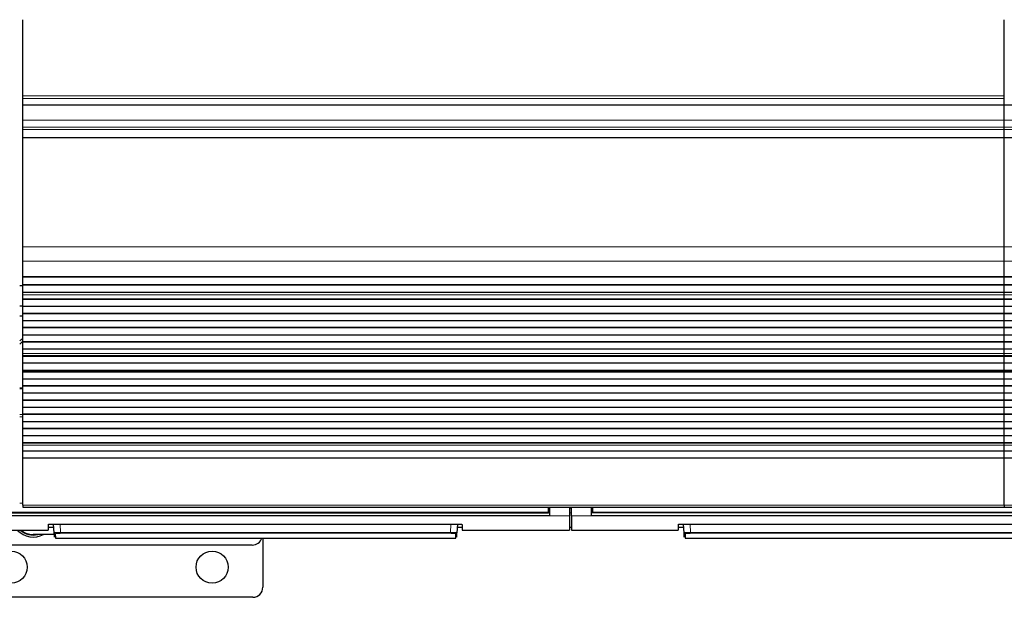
# Model space of a CAD drawing. Header units: inches. Extents: x 0 to 20790, y -12 to 14700.
# Tile 11 of 184: x 1998 to 2978, y 4065 to 4640. Entities that reach past the tile are written whole.
import ezdxf

# ---------------------------------------------------------------- set-up
doc = ezdxf.new("R2010")
doc.units = ezdxf.units.IN
doc.layers.add('1', color=7, linetype='Continuous', true_color=0xffffff)

msp = doc.modelspace()

# ---------------------------------------------------------------- linework, layer by layer
at = {"layer": '1', "color": 2, "linetype": 'Continuous', "lineweight": 25}
for p, q in [((2001.225, 4564.552), (2001.225, 4640.322)), ((2978.225, 4564.552), (2978.225, 4640.322)), ((2001.225, 4561.941), (2001.225, 4564.552)), ((2001.225, 4555.468), (2001.225, 4561.941)), ((2978.225, 4561.941), (2978.225, 4564.552)), ((2978.225, 4555.468), (2978.225, 4561.941)), ((2001.225, 4555.468), (2001.225, 4555.294)), ((2978.225, 4555.294), (2001.225, 4555.294)), ((2001.225, 4540.213), (2001.225, 4555.294)), ((2978.225, 4555.468), (2978.225, 4555.294)), ((3955.225, 4555.294), (2978.225, 4555.294)), ((2978.225, 4540.213), (2978.225, 4555.294)), ((2001.225, 4533.226), (2001.225, 4540.213)), ((2978.225, 4540.213), (2978.225, 4546.027)), ((2978.225, 4533.226), (2978.225, 4540.213)), ((2978.225, 4533.226), (2978.225, 4540.213)), ((2001.225, 4530.982), (2001.225, 4533.226)), ((2001.225, 4523.004), (2001.225, 4530.982)), ((2978.225, 4530.982), (2978.225, 4533.226)), ((2978.225, 4530.982), (2978.225, 4533.226)), ((2978.225, 4523.004), (2978.225, 4530.982)), ((2978.225, 4523.004), (2978.225, 4530.982)), ((2001.225, 4522.558), (2001.225, 4523.004)), ((2001.225, 4414.178), (2001.225, 4522.558)), ((2978.225, 4522.558), (2978.225, 4523.004)), ((2978.225, 4522.558), (2978.225, 4523.004)), ((2978.225, 4414.178), (2978.225, 4522.558)), ((2978.225, 4414.178), (2978.225, 4522.558)), ((2001.225, 4400.036), (2001.225, 4414.178)), ((2978.225, 4400.036), (2978.225, 4414.178)), ((2978.225, 4400.036), (2978.225, 4414.178)), ((2001.225, 4384.553), (2001.225, 4400.036)), ((2978.225, 4384.553), (2978.225, 4400.036)), ((2978.225, 4384.553), (2978.225, 4400.036)), ((2001.225, 4384.465), (2001.225, 4384.553)), ((2001.225, 4383.92), (2001.225, 4384.465)), ((2001.225, 4384.465), (2978.225, 4384.465)), ((2001.225, 4376.398), (2001.225, 4383.92)), ((2978.225, 4383.92), (2001.225, 4383.92)), ((2978.225, 4384.465), (2978.225, 4384.553)), ((2978.225, 4384.465), (2978.225, 4384.553)), ((2978.225, 4383.92), (2978.225, 4384.465)), ((2978.225, 4383.92), (2978.225, 4384.465)), ((2978.225, 4384.465), (3955.225, 4384.465)), ((2978.225, 4376.398), (2978.225, 4383.92)), ((2978.225, 4376.398), (2978.225, 4383.92)), ((3955.225, 4383.92), (2978.225, 4383.92)), ((2001.228, 4375.301), (1998.249, 4375.301)), ((2001.225, 4376.044), (2001.225, 4376.398)), ((2978.225, 4376.398), (2001.225, 4376.398)), ((2001.225, 4368.839), (2001.225, 4376.044)), ((2978.225, 4376.044), (2001.225, 4376.044)), ((2978.225, 4376.044), (2978.225, 4376.398)), ((2978.225, 4376.044), (2978.225, 4376.398)), ((3955.225, 4376.398), (2978.225, 4376.398)), ((2978.225, 4368.839), (2978.225, 4376.044)), ((2978.225, 4368.839), (2978.225, 4376.044)), ((3955.225, 4376.044), (2978.225, 4376.044)), ((2001.225, 4368.832), (2001.225, 4368.839)), ((2978.225, 4368.839), (2001.225, 4368.839)), ((2001.225, 4366.288), (2001.225, 4368.832)), ((2978.225, 4368.832), (2001.225, 4368.832)), ((2001.225, 4366.261), (2001.225, 4366.288)), ((2001.225, 4362.067), (2001.225, 4366.261)), ((2978.225, 4362.067), (2001.225, 4362.067)), ((2001.225, 4361.713), (2001.225, 4362.067)), ((2978.225, 4361.713), (2001.225, 4361.713)), ((2001.225, 4354.642), (2001.225, 4361.713)), ((2978.225, 4368.832), (2978.225, 4368.839)), ((3955.225, 4368.839), (2978.225, 4368.839)), ((2978.225, 4366.288), (2978.225, 4368.832)), ((2978.225, 4366.288), (2978.225, 4368.832)), ((3955.225, 4368.832), (2978.225, 4368.832)), ((2978.225, 4366.261), (2978.225, 4366.288)), ((2978.225, 4366.261), (2978.225, 4366.288)), ((2978.225, 4362.067), (2978.225, 4366.261)), ((2978.225, 4362.067), (2978.225, 4366.261)), ((2978.225, 4361.713), (2978.225, 4362.067)), ((3955.225, 4362.067), (2978.225, 4362.067)), ((2978.225, 4361.713), (2978.225, 4362.067)), ((2978.225, 4354.642), (2978.225, 4361.713)), ((3955.225, 4361.713), (2978.225, 4361.713)), ((2978.225, 4354.642), (2978.225, 4361.713)), ((1998.23, 4355.301), (2001.23, 4355.301)), ((2978.225, 4354.642), (2001.225, 4354.642)), ((2001.225, 4347.925), (2001.225, 4354.642)), ((2978.225, 4347.925), (2978.225, 4354.642)), ((3955.225, 4354.642), (2978.225, 4354.642)), ((2978.225, 4347.925), (2978.225, 4354.642)), ((2001.224, 4345.301), (1998.225, 4345.301)), ((2001.225, 4347.571), (2001.225, 4347.925)), ((2978.225, 4347.925), (2001.225, 4347.925)), ((2001.225, 4340.5), (2001.225, 4347.571)), ((2978.225, 4347.571), (2001.225, 4347.571)), ((2978.225, 4347.571), (2978.225, 4347.925)), ((3955.225, 4347.925), (2978.225, 4347.925)), ((2978.225, 4347.571), (2978.225, 4347.925)), ((2978.225, 4340.5), (2978.225, 4347.571)), ((3955.225, 4347.571), (2978.225, 4347.571)), ((2978.225, 4340.5), (2978.225, 4347.571)), ((2001.225, 4333.783), (2001.225, 4340.5)), ((2978.225, 4340.5), (2001.225, 4340.5)), ((2001.225, 4333.429), (2001.225, 4333.783)), ((2978.225, 4333.783), (2001.225, 4333.783)), ((2001.225, 4326.358), (2001.225, 4333.429)), ((2978.225, 4333.429), (2001.225, 4333.429)), ((2978.225, 4333.783), (2978.225, 4340.5)), ((3955.225, 4340.5), (2978.225, 4340.5)), ((2978.225, 4333.783), (2978.225, 4340.5)), ((2978.225, 4333.429), (2978.225, 4333.783)), ((3955.225, 4333.783), (2978.225, 4333.783)), ((2978.225, 4333.429), (2978.225, 4333.783)), ((2978.225, 4326.358), (2978.225, 4333.429)), ((3955.225, 4333.429), (2978.225, 4333.429)), ((2978.225, 4326.358), (2978.225, 4333.429)), ((2001.225, 4319.64), (2001.225, 4326.358)), ((2978.225, 4326.358), (2001.225, 4326.358)), ((2978.225, 4319.641), (2978.225, 4326.358)), ((3955.225, 4326.358), (2978.225, 4326.358)), ((2978.225, 4319.64), (2978.225, 4326.358)), ((2001.225, 4319.287), (2001.225, 4319.64)), ((2978.225, 4319.64), (2001.225, 4319.64)), ((2001.225, 4312.216), (2001.225, 4319.287)), ((2978.225, 4319.287), (2001.225, 4319.287)), ((2001.225, 4308.022), (2001.225, 4312.216)), ((2978.225, 4312.216), (2001.225, 4312.216)), ((2978.225, 4319.287), (2978.225, 4319.641)), ((3955.225, 4319.641), (2978.225, 4319.641)), ((2978.225, 4319.287), (2978.225, 4319.64)), ((2978.225, 4312.216), (2978.225, 4319.287)), ((3955.225, 4319.287), (2978.225, 4319.287)), ((2978.225, 4312.216), (2978.225, 4319.287)), ((2978.225, 4308.022), (2978.225, 4312.216)), ((3955.225, 4312.216), (2978.225, 4312.216)), ((2978.225, 4308.022), (2978.225, 4312.216)), ((2001.225, 4307.995), (2001.225, 4308.022)), ((2001.225, 4305.547), (2001.225, 4307.995)), ((2001.225, 4305.193), (2001.225, 4305.547)), ((2978.225, 4305.547), (2001.225, 4305.547)), ((2001.225, 4298.259), (2001.225, 4305.193)), ((2978.225, 4305.193), (2001.225, 4305.193)), ((2978.225, 4307.995), (2978.225, 4308.022)), ((2978.225, 4307.995), (2978.225, 4308.022)), ((2978.225, 4305.547), (2978.225, 4307.995)), ((2978.225, 4305.547), (2978.225, 4307.995)), ((2978.225, 4305.193), (2978.225, 4305.547)), ((3955.225, 4305.547), (2978.225, 4305.547)), ((2978.225, 4305.193), (2978.225, 4305.547)), ((2978.225, 4298.259), (2978.225, 4305.193)), ((3955.225, 4305.193), (2978.225, 4305.193)), ((2978.225, 4298.259), (2978.225, 4305.193)), ((2001.225, 4291.028), (2001.225, 4298.259)), ((2978.225, 4298.259), (2001.225, 4298.259)), ((2978.225, 4291.028), (2978.225, 4298.259)), ((3955.225, 4298.259), (2978.225, 4298.259)), ((2978.225, 4291.028), (2978.225, 4298.259)), ((2001.225, 4290.891), (2001.225, 4291.028)), ((2978.225, 4291.028), (2001.225, 4291.028)), ((2001.225, 4290.891), (2978.225, 4290.891)), ((2001.225, 4290.225), (2001.225, 4290.891)), ((2001.225, 4289.588), (2001.225, 4290.225)), ((2978.225, 4290.225), (2001.225, 4290.225)), ((2001.225, 4282.517), (2001.225, 4289.588)), ((2978.225, 4289.588), (2001.225, 4289.588)), ((2978.225, 4290.891), (2978.225, 4291.028)), ((3955.225, 4291.028), (2978.225, 4291.028)), ((2978.225, 4290.891), (2978.225, 4291.028)), ((2978.225, 4290.225), (2978.225, 4290.891)), ((2978.225, 4290.891), (3955.225, 4290.891)), ((2978.225, 4290.225), (2978.225, 4290.891)), ((2978.225, 4289.588), (2978.225, 4290.225)), ((3955.225, 4290.225), (2978.225, 4290.225)), ((2978.225, 4289.588), (2978.225, 4290.225)), ((2978.225, 4282.517), (2978.225, 4289.588)), ((3955.225, 4289.588), (2978.225, 4289.588)), ((2978.225, 4282.517), (2978.225, 4289.588)), ((2001.209, 4273.414), (1998.221, 4273.414)), ((2001.225, 4275.8), (2001.225, 4282.517)), ((2978.225, 4282.517), (2001.225, 4282.517)), ((2978.225, 4275.8), (2001.225, 4275.8)), ((2001.225, 4275.446), (2001.225, 4275.8)), ((2978.225, 4275.446), (2001.225, 4275.446)), ((2001.225, 4268.375), (2001.225, 4275.446)), ((2978.225, 4275.8), (2978.225, 4282.517)), ((3955.225, 4282.517), (2978.225, 4282.517)), ((2978.225, 4275.8), (2978.225, 4282.517)), ((2978.225, 4275.446), (2978.225, 4275.8)), ((3955.225, 4275.8), (2978.225, 4275.8)), ((2978.225, 4275.446), (2978.225, 4275.8)), ((2978.225, 4268.375), (2978.225, 4275.446)), ((3955.225, 4275.446), (2978.225, 4275.446)), ((2978.225, 4268.375), (2978.225, 4275.446)), ((2001.225, 4261.658), (2001.225, 4268.375)), ((2978.225, 4268.375), (2001.225, 4268.375)), ((3955.225, 4268.375), (2978.225, 4268.375)), ((2978.225, 4261.658), (2978.225, 4268.375)), ((2978.225, 4261.658), (2978.225, 4268.375)), ((2001.225, 4261.304), (2001.225, 4261.658)), ((2978.225, 4261.658), (2001.225, 4261.658)), ((2001.225, 4254.233), (2001.225, 4261.304)), ((2978.225, 4261.304), (2001.225, 4261.304)), ((2001.225, 4247.516), (2001.225, 4254.233)), ((2978.225, 4254.233), (2001.225, 4254.233)), ((3955.225, 4261.658), (2978.225, 4261.658)), ((2978.225, 4261.304), (2978.225, 4261.658)), ((2978.225, 4261.304), (2978.225, 4261.658)), ((2978.225, 4254.233), (2978.225, 4261.304)), ((3955.225, 4261.304), (2978.225, 4261.304)), ((2978.225, 4254.233), (2978.225, 4261.304)), ((2978.225, 4247.516), (2978.225, 4254.233)), ((3955.225, 4254.233), (2978.225, 4254.233)), ((2978.225, 4247.516), (2978.225, 4254.233)), ((2001.225, 4247.162), (2001.225, 4247.516)), ((2978.225, 4247.516), (2001.225, 4247.516)), ((2001.225, 4240.091), (2001.225, 4247.162)), ((2978.225, 4247.162), (2001.225, 4247.162)), ((2978.225, 4247.162), (2978.225, 4247.516)), ((3955.225, 4247.516), (2978.225, 4247.516)), ((2978.225, 4247.162), (2978.225, 4247.516)), ((2978.225, 4240.091), (2978.225, 4247.162)), ((3955.225, 4247.162), (2978.225, 4247.162)), ((2978.225, 4240.091), (2978.225, 4247.162)), ((2001.225, 4233.373), (2001.225, 4240.091)), ((2978.225, 4240.091), (2001.225, 4240.091)), ((2978.225, 4233.373), (2978.225, 4240.091)), ((3955.225, 4240.091), (2978.225, 4240.091)), ((2978.225, 4233.373), (2978.225, 4240.091)), ((2001.225, 4233.02), (2001.225, 4233.373)), ((2978.225, 4233.373), (2001.225, 4233.373)), ((2001.225, 4225.949), (2001.225, 4233.02)), ((2978.225, 4233.02), (2001.225, 4233.02)), ((2001.225, 4219.231), (2001.225, 4225.949)), ((2978.225, 4225.949), (2001.225, 4225.949)), ((2978.225, 4233.02), (2978.225, 4233.373)), ((3955.225, 4233.373), (2978.225, 4233.373)), ((2978.225, 4233.02), (2978.225, 4233.373)), ((2978.225, 4225.949), (2978.225, 4233.02)), ((3955.225, 4233.02), (2978.225, 4233.02)), ((2978.225, 4225.949), (2978.225, 4233.02)), ((2978.225, 4219.231), (2978.225, 4225.949)), ((3955.225, 4225.949), (2978.225, 4225.949)), ((2978.225, 4219.231), (2978.225, 4225.949)), ((2001.225, 4218.878), (2001.225, 4219.231)), ((2978.225, 4219.231), (2001.225, 4219.231)), ((2001.225, 4216.604), (2001.225, 4218.878)), ((2978.225, 4218.878), (2001.225, 4218.878)), ((2001.225, 4210.746), (2001.225, 4216.604)), ((2978.225, 4218.878), (2978.225, 4219.231)), ((3955.225, 4219.231), (2978.225, 4219.231)), ((2978.225, 4218.878), (2978.225, 4219.231)), ((2978.225, 4216.604), (2978.225, 4218.878)), ((3955.225, 4218.878), (2978.225, 4218.878)), ((2978.225, 4216.604), (2978.225, 4218.878)), ((2978.225, 4210.746), (2978.225, 4216.604)), ((2978.225, 4210.746), (2978.225, 4216.604)), ((2001.225, 4203.85), (2001.225, 4210.746)), ((2978.225, 4210.746), (2001.225, 4210.746)), ((2978.225, 4203.85), (2978.225, 4210.746)), ((3955.225, 4210.746), (2978.225, 4210.746)), ((2978.225, 4203.85), (2978.225, 4210.746)), ((2001.225, 4156.885), (2001.225, 4203.85)), ((2978.225, 4203.85), (2001.225, 4203.85)), ((2978.225, 4156.885), (2978.225, 4203.85)), ((3955.225, 4203.85), (2978.225, 4203.85)), ((2978.225, 4156.885), (2978.225, 4203.85)), ((2001.225, 4156.885), (2001.225, 4155.151)), ((2978.225, 4156.885), (2978.225, 4155.151)), ((2525.475, 4146.302), (1940.475, 4146.302)), ((1941.475, 4149.377), (2524.475, 4149.377)), ((2001.225, 4155.151), (2978.225, 4155.151)), ((2524.475, 4150.167), (2524.475, 4155.151)), ((2524.475, 4149.377), (2524.475, 4150.167)), ((2525.475, 4155.151), (2525.475, 4146.302)), ((2545.475, 4155.151), (2545.475, 4146.302)), ((2545.475, 4146.302), (2545.475, 4132.064)), ((2547.475, 4146.302), (2547.475, 4155.151)), ((2547.475, 4146.302), (2547.475, 4132.064)), ((2567.475, 4146.302), (2567.475, 4155.151)), ((3152.475, 4146.302), (2567.475, 4146.302)), ((2568.475, 4155.151), (2568.475, 4150.167)), ((2568.475, 4150.167), (2568.475, 4149.377)), ((3151.475, 4149.377), (2568.475, 4149.377)), ((2978.225, 4155.151), (3955.225, 4155.151)), ((2026.475, 4137.773), (2026.475, 4132.064)), ((2031.475, 4138.27), (2433.475, 4138.27)), ((2032.481, 4129.457), (2032.019, 4138.27)), ((2433.93, 4138.262), (2433.469, 4129.457)), ((2438.475, 4137.773), (2438.475, 4132.064)), ((2653.475, 4137.773), (2653.475, 4132.064)), ((2658.475, 4138.27), (3060.475, 4138.27)), ((2659.481, 4129.457), (2659.019, 4138.27)), ((1920.475, 4132.064), (2026.475, 4132.064)), ((2032.568, 4127.801), (2011.725, 4127.801)), ((2026.475, 4135.064), (2032.187, 4135.064)), ((2032.705, 4125.172), (2032.481, 4129.457)), ((2033.479, 4128.513), (2033.704, 4124.224)), ((2432.246, 4124.224), (2432.47, 4128.513)), ((2433.244, 4125.172), (2433.469, 4129.457)), ((2433.763, 4135.064), (2438.475, 4135.064)), ((2438.475, 4132.064), (2545.475, 4132.064)), ((2545.475, 4135.064), (2547.475, 4135.064)), ((2547.475, 4132.064), (2653.475, 4132.064)), ((2653.475, 4135.064), (2659.187, 4135.064)), ((2659.705, 4125.172), (2659.481, 4129.457)), ((2660.479, 4128.513), (2660.704, 4124.224)), ((2229.725, 4117.301), (1949.725, 4117.301)), ((2033.704, 4124.224), (2432.246, 4124.224)), ((2240.225, 4124.227), (2240.225, 4075.301)), ((2660.704, 4124.224), (3059.246, 4124.224)), ((2230.225, 4065.301), (1950.225, 4065.301))]:
    msp.add_line(p, q, dxfattribs=at)
at = {"layer": '1', "color": 110, "linetype": 'Continuous', "lineweight": 13}
for p, q in [((2978.225, 4564.552), (2001.225, 4564.552)), ((2978.225, 4561.941), (2001.225, 4561.941)), ((2978.225, 4555.468), (2001.225, 4555.468)), ((2978.225, 4540.213), (2001.225, 4540.213)), ((3955.225, 4540.213), (2978.225, 4540.213)), ((2978.225, 4533.226), (2001.225, 4533.226)), ((2978.225, 4530.982), (2001.225, 4530.982)), ((3955.225, 4533.226), (2978.225, 4533.226)), ((3955.225, 4530.982), (2978.225, 4530.982)), ((2978.225, 4523.004), (2001.225, 4523.004)), ((2978.225, 4522.558), (2001.225, 4522.558)), ((3955.225, 4523.004), (2978.225, 4523.004)), ((3955.225, 4522.558), (2978.225, 4522.558)), ((2978.225, 4414.178), (2001.225, 4414.178)), ((3955.225, 4414.178), (2978.225, 4414.178)), ((2978.225, 4400.036), (2001.225, 4400.036)), ((3955.225, 4400.036), (2978.225, 4400.036)), ((2978.225, 4384.553), (2001.225, 4384.553)), ((3955.225, 4384.553), (2978.225, 4384.553)), ((2978.225, 4366.288), (2001.225, 4366.288)), ((2978.225, 4366.261), (2001.225, 4366.261)), ((3955.225, 4366.288), (2978.225, 4366.288)), ((3955.225, 4366.261), (2978.225, 4366.261)), ((2978.225, 4308.022), (2001.225, 4308.022)), ((2978.225, 4307.995), (2001.225, 4307.995)), ((3955.225, 4308.022), (2978.225, 4308.022)), ((3955.225, 4307.995), (2978.225, 4307.995)), ((2001.209, 4272.76), (1998.221, 4272.76)), ((2001.209, 4247.286), (1998.221, 4247.286)), ((2001.209, 4244.941), (1998.221, 4244.941)), ((2978.225, 4216.604), (2001.225, 4216.604)), ((3955.225, 4216.604), (2978.225, 4216.604)), ((2001.232, 4159.134), (1998.226, 4159.134)), ((2978.225, 4156.885), (2001.225, 4156.885)), ((3955.225, 4156.885), (2978.225, 4156.885)), ((2525.475, 4154.177), (2524.469, 4154.177)), ((2545.475, 4146.302), (2525.475, 4146.302)), ((2547.475, 4154.177), (2545.475, 4154.177)), ((2567.475, 4146.302), (2547.475, 4146.302)), ((2568.48, 4154.177), (2567.475, 4154.177)), ((2038.51, 4138.27), (2038.947, 4129.938)), ((2427.003, 4129.938), (2427.44, 4138.27)), ((2665.51, 4138.27), (2665.947, 4129.938)), ((2038.947, 4129.938), (2038.947, 4128.994)), ((2038.947, 4129.938), (2427.003, 4129.938)), ((2427.003, 4128.994), (2038.947, 4128.994)), ((2427.003, 4129.938), (2427.003, 4128.994)), ((2665.947, 4129.938), (2665.947, 4128.994)), ((2665.947, 4129.938), (3054.003, 4129.938)), ((3054.003, 4128.994), (2665.947, 4128.994))]:
    msp.add_line(p, q, dxfattribs=at)
at = {"layer": '1', "color": 2, "linetype": 'Continuous', "lineweight": 25}
for centre in [(1989.725, 4095.301), (2189.725, 4095.301)]:
    msp.add_circle(centre, 16, dxfattribs=at)
for centre, radius, start, end in [((2011.725, 4303.301), 22, 118.501875, 127.850625), ((2011.725, 4303.301), 19.5, 122.58, 133.813125), ((2011.725, 4147.301), 22, 223.835625, 297.585), ((2011.725, 4147.301), 20, 229.623924, 282.836424), ((2011.725, 4147.301), 19.7, 230.658924, 278.167674), ((2011.725, 4147.301), 19.5, 231.384375, 270), ((2229.725, 4127.301), 10, 270, 342.081562), ((2230.225, 4075.301), 10, 270, 0)]:
    msp.add_arc(centre, radius, start, end, dxfattribs=at)
at = {"layer": '1', "color": 110, "linetype": 'Continuous', "lineweight": 13}
for centre, major_axis, start_param, end_param in [((2033.479, 4129.51), (0.999, 0.052), 3.1415927, 4.6602164), ((2432.47, 4129.51), (-0.999, 0.052), 1.6229689, 3.1415927), ((2660.479, 4129.51), (0.999, 0.052), 3.1415927, 4.6602164)]:
    msp.add_ellipse(centre, major_axis=major_axis, ratio=0.9964159, start_param=start_param, end_param=end_param, dxfattribs=at)
at = {"layer": '1', "color": 2, "linetype": 'Continuous', "lineweight": 25}
for points in [[(2525.475, 4149.266), (1940.475, 4149.266)], [(3152.475, 4149.266), (2567.475, 4149.266)]]:
    msp.add_open_spline(points, degree=1, dxfattribs=at)
at = {"layer": '1', "color": 110, "linetype": 'Continuous', "lineweight": 13}
for points, degree in [([(2524.475, 4150.167), (1941.475, 4150.167)], 1), ([(2547.475, 4149.266), (2546.808, 4149.266), (2546.142, 4149.266), (2545.475, 4149.266)], 3), ([(3151.475, 4150.167), (2568.475, 4150.167)], 1)]:
    msp.add_open_spline(points, degree=degree, dxfattribs=at)
at = {"layer": '1', "color": 2, "linetype": 'Continuous', "lineweight": 25}
for points, knots in [([(2026.475, 4137.773), (2026.475, 4137.789), (2026.483, 4137.805), (2026.515, 4137.837), (2026.563, 4137.868), (2026.642, 4137.899), (2026.701, 4137.919), (2026.714, 4137.922), (2026.74, 4137.93), (2026.753, 4137.934), (2026.795, 4137.945), (2026.824, 4137.953), (2026.918, 4137.975), (2027.058, 4138.005), (2027.225, 4138.032), (2027.361, 4138.053), (2027.408, 4138.059), (2027.481, 4138.069), (2027.506, 4138.073), (2027.557, 4138.079), (2027.582, 4138.082), (2027.713, 4138.098), (2027.823, 4138.11), (2028.053, 4138.133), (2028.294, 4138.155), (2028.557, 4138.175), (2028.727, 4138.187), (2028.762, 4138.189), (2028.831, 4138.193), (2028.866, 4138.195), (2028.972, 4138.202), (2029.044, 4138.206), (2029.26, 4138.218), (2029.554, 4138.232), (2029.861, 4138.243), (2030.096, 4138.25), (2030.174, 4138.252), (2030.334, 4138.256), (2030.415, 4138.258), (2030.657, 4138.263), (2030.982, 4138.268), (2031.31, 4138.27), (2031.475, 4138.27)], [0, 0, 0, 0, 0.0625, 0.0625, 0.125, 0.1875, 0.1875, 0.203125, 0.203125, 0.21875, 0.21875, 0.25, 0.25, 0.3125, 0.375, 0.375, 0.40625, 0.40625, 0.421875, 0.421875, 0.4375, 0.4375, 0.5, 0.5, 0.5625, 0.625, 0.625, 0.640625, 0.640625, 0.65625, 0.65625, 0.6875, 0.6875, 0.75, 0.8125, 0.8125, 0.84375, 0.84375, 0.875, 0.875, 0.9375, 1, 1, 1, 1]), ([(2433.475, 4138.27), (2433.64, 4138.27), (2433.804, 4138.269), (2434.128, 4138.266), (2434.45, 4138.261), (2434.767, 4138.253), (2434.963, 4138.247), (2435.002, 4138.245), (2435.081, 4138.243), (2435.12, 4138.242), (2435.236, 4138.237), (2435.313, 4138.234), (2435.54, 4138.225), (2435.834, 4138.211), (2436.114, 4138.194), (2436.318, 4138.18), (2436.418, 4138.173), (2436.516, 4138.166), (2436.581, 4138.16), (2436.613, 4138.158), (2436.773, 4138.145), (2436.894, 4138.134), (2437.125, 4138.111), (2437.343, 4138.086), (2437.538, 4138.06), (2437.652, 4138.043), (2437.675, 4138.04), (2437.719, 4138.033), (2437.741, 4138.029), (2437.804, 4138.019), (2437.845, 4138.012), (2437.961, 4137.99), (2438.1, 4137.961), (2438.21, 4137.931), (2438.282, 4137.908), (2438.304, 4137.9), (2438.344, 4137.884), (2438.362, 4137.876), (2438.41, 4137.853), (2438.459, 4137.821), (2438.475, 4137.789), (2438.475, 4137.773)], [0, 0, 0, 0, 0.0625, 0.0625, 0.125, 0.1875, 0.1875, 0.203125, 0.203125, 0.21875, 0.21875, 0.25, 0.25, 0.3125, 0.375, 0.375, 0.40625, 0.421875, 0.421875, 0.4375, 0.4375, 0.5, 0.5, 0.5625, 0.625, 0.625, 0.640625, 0.640625, 0.65625, 0.65625, 0.6875, 0.6875, 0.75, 0.8125, 0.8125, 0.84375, 0.84375, 0.875, 0.875, 0.9375, 1, 1, 1, 1]), ([(2653.475, 4137.773), (2653.475, 4137.789), (2653.483, 4137.805), (2653.515, 4137.837), (2653.563, 4137.868), (2653.642, 4137.899), (2653.701, 4137.919), (2653.714, 4137.922), (2653.74, 4137.93), (2653.753, 4137.934), (2653.795, 4137.945), (2653.824, 4137.953), (2653.918, 4137.975), (2654.058, 4138.005), (2654.225, 4138.032), (2654.361, 4138.053), (2654.408, 4138.059), (2654.481, 4138.069), (2654.506, 4138.073), (2654.557, 4138.079), (2654.582, 4138.082), (2654.713, 4138.098), (2654.823, 4138.11), (2655.053, 4138.133), (2655.294, 4138.155), (2655.557, 4138.175), (2655.727, 4138.187), (2655.762, 4138.189), (2655.831, 4138.193), (2655.866, 4138.195), (2655.972, 4138.202), (2656.044, 4138.206), (2656.26, 4138.218), (2656.554, 4138.232), (2656.861, 4138.243), (2657.096, 4138.25), (2657.174, 4138.252), (2657.334, 4138.256), (2657.415, 4138.258), (2657.657, 4138.263), (2657.982, 4138.268), (2658.31, 4138.27), (2658.475, 4138.27)], [0, 0, 0, 0, 0.0625, 0.0625, 0.125, 0.1875, 0.1875, 0.203125, 0.203125, 0.21875, 0.21875, 0.25, 0.25, 0.3125, 0.375, 0.375, 0.40625, 0.40625, 0.421875, 0.421875, 0.4375, 0.4375, 0.5, 0.5, 0.5625, 0.625, 0.625, 0.640625, 0.640625, 0.65625, 0.65625, 0.6875, 0.6875, 0.75, 0.8125, 0.8125, 0.84375, 0.84375, 0.875, 0.875, 0.9375, 1, 1, 1, 1])]:
    msp.add_open_spline(points, degree=3, knots=knots, dxfattribs=at)
at = {"layer": '1', "color": 110, "linetype": 'Continuous', "lineweight": 13}
for points, knots in [([(2038.947, 4129.938), (2038.732, 4129.936), (2038.305, 4129.931), (2037.882, 4129.924), (2037.619, 4129.918), (2037.566, 4129.917), (2037.462, 4129.914), (2037.306, 4129.911), (2037.153, 4129.906), (2036.848, 4129.898), (2036.45, 4129.885), (2036.067, 4129.869), (2035.833, 4129.859), (2035.786, 4129.857), (2035.693, 4129.853), (2035.647, 4129.85), (2035.51, 4129.844), (2035.42, 4129.839), (2035.155, 4129.825), (2034.816, 4129.805), (2034.504, 4129.784), (2034.281, 4129.767), (2034.208, 4129.761), (2034.101, 4129.752), (2034.066, 4129.749), (2033.997, 4129.743), (2033.963, 4129.74), (2033.794, 4129.725), (2033.669, 4129.713), (2033.436, 4129.688), (2033.221, 4129.662), (2033.042, 4129.635), (2032.942, 4129.618), (2032.923, 4129.615), (2032.885, 4129.608), (2032.866, 4129.605), (2032.813, 4129.594), (2032.781, 4129.588), (2032.69, 4129.567), (2032.59, 4129.54), (2032.53, 4129.512), (2032.49, 4129.485), (2032.48, 4129.471), (2032.481, 4129.457)], [0, 0, 0, 0, 0.0625, 0.125, 0.125, 0.140625, 0.140625, 0.15625, 0.1875, 0.1875, 0.25, 0.3125, 0.3125, 0.328125, 0.328125, 0.34375, 0.34375, 0.375, 0.375, 0.4375, 0.5, 0.5, 0.53125, 0.53125, 0.546875, 0.546875, 0.5625, 0.5625, 0.625, 0.625, 0.6875, 0.75, 0.75, 0.765625, 0.765625, 0.78125, 0.78125, 0.8125, 0.8125, 0.875, 0.9375, 0.9375, 1, 1, 1, 1]), ([(2038.947, 4128.994), (2038.765, 4128.994), (2038.403, 4128.993), (2038.044, 4128.988), (2037.822, 4128.984), (2037.777, 4128.983), (2037.689, 4128.981), (2037.645, 4128.98), (2037.513, 4128.977), (2037.427, 4128.975), (2037.169, 4128.968), (2036.832, 4128.957), (2036.508, 4128.943), (2036.309, 4128.934), (2036.27, 4128.932), (2036.191, 4128.928), (2036.152, 4128.926), (2036.036, 4128.92), (2035.96, 4128.915), (2035.736, 4128.902), (2035.449, 4128.883), (2035.185, 4128.861), (2034.996, 4128.844), (2034.904, 4128.836), (2034.815, 4128.827), (2034.757, 4128.821), (2034.728, 4128.818), (2034.586, 4128.802), (2034.48, 4128.789), (2034.283, 4128.763), (2034.102, 4128.736), (2033.951, 4128.708), (2033.867, 4128.69), (2033.85, 4128.686), (2033.818, 4128.679), (2033.803, 4128.675), (2033.758, 4128.664), (2033.731, 4128.657), (2033.655, 4128.635), (2033.57, 4128.605), (2033.52, 4128.574), (2033.495, 4128.552), (2033.486, 4128.54), (2033.481, 4128.529), (2033.48, 4128.521), (2033.479, 4128.517), (2033.479, 4128.513)], [0, 0, 0, 0, 0.0625, 0.125, 0.125, 0.140625, 0.140625, 0.15625, 0.15625, 0.1875, 0.1875, 0.25, 0.3125, 0.3125, 0.328125, 0.328125, 0.34375, 0.34375, 0.375, 0.375, 0.4375, 0.5, 0.5, 0.53125, 0.546875, 0.546875, 0.5625, 0.5625, 0.625, 0.625, 0.6875, 0.75, 0.75, 0.765625, 0.765625, 0.78125, 0.78125, 0.8125, 0.8125, 0.875, 0.9375, 0.9375, 0.96875, 0.984375, 0.984375, 1, 1, 1, 1]), ([(2433.469, 4129.457), (2433.47, 4129.471), (2433.45, 4129.499), (2433.389, 4129.526), (2433.338, 4129.544), (2433.327, 4129.547), (2433.304, 4129.554), (2433.268, 4129.564), (2433.226, 4129.575), (2433.135, 4129.595), (2432.994, 4129.622), (2432.815, 4129.649), (2432.666, 4129.669), (2432.614, 4129.675), (2432.532, 4129.685), (2432.505, 4129.688), (2432.448, 4129.695), (2432.419, 4129.698), (2432.272, 4129.714), (2432.021, 4129.738), (2431.739, 4129.762), (2431.515, 4129.778), (2431.438, 4129.784), (2431.32, 4129.792), (2431.28, 4129.795), (2431.2, 4129.8), (2431.159, 4129.803), (2430.953, 4129.816), (2430.782, 4129.826), (2430.43, 4129.844), (2430.249, 4129.853), (2429.876, 4129.87), (2429.685, 4129.877), (2429.438, 4129.886), (2429.389, 4129.888), (2429.289, 4129.891), (2429.238, 4129.893), (2429.087, 4129.898), (2428.986, 4129.901), (2428.681, 4129.91), (2428.271, 4129.92), (2427.853, 4129.928), (2427.431, 4129.934), (2427.218, 4129.936), (2427.003, 4129.938)], [0, 0, 0, 0, 0.0625, 0.125, 0.125, 0.140625, 0.140625, 0.15625, 0.1875, 0.1875, 0.25, 0.3125, 0.3125, 0.34375, 0.34375, 0.359375, 0.359375, 0.375, 0.375, 0.4375, 0.5, 0.5, 0.53125, 0.53125, 0.546875, 0.546875, 0.5625, 0.5625, 0.625, 0.625, 0.6875, 0.6875, 0.75, 0.75, 0.765625, 0.765625, 0.78125, 0.78125, 0.8125, 0.8125, 0.875, 0.9375, 0.9375, 1, 1, 1, 1]), ([(2427.003, 4128.994), (2427.094, 4128.994), (2427.185, 4128.994), (2427.366, 4128.993), (2427.456, 4128.993), (2427.725, 4128.99), (2428.08, 4128.986), (2428.428, 4128.978), (2428.686, 4128.971), (2428.772, 4128.968), (2428.9, 4128.964), (2428.943, 4128.963), (2429.027, 4128.96), (2429.069, 4128.958), (2429.278, 4128.95), (2429.44, 4128.943), (2429.755, 4128.928), (2429.908, 4128.92), (2430.206, 4128.902), (2430.35, 4128.893), (2430.524, 4128.88), (2430.559, 4128.877), (2430.627, 4128.872), (2430.728, 4128.864), (2430.825, 4128.856), (2431.014, 4128.839), (2431.253, 4128.815), (2431.464, 4128.79), (2431.588, 4128.774), (2431.612, 4128.77), (2431.66, 4128.764), (2431.684, 4128.76), (2431.753, 4128.75), (2431.797, 4128.743), (2431.922, 4128.722), (2432.073, 4128.694), (2432.191, 4128.665), (2432.267, 4128.643), (2432.291, 4128.635), (2432.323, 4128.624), (2432.333, 4128.62), (2432.352, 4128.613), (2432.361, 4128.609), (2432.404, 4128.59), (2432.455, 4128.559), (2432.471, 4128.529), (2432.47, 4128.513)], [0, 0, 0, 0, 0.03125, 0.03125, 0.0625, 0.0625, 0.125, 0.1875, 0.1875, 0.21875, 0.21875, 0.234375, 0.234375, 0.25, 0.25, 0.3125, 0.3125, 0.375, 0.375, 0.4375, 0.4375, 0.453125, 0.453125, 0.46875, 0.5, 0.5, 0.5625, 0.625, 0.625, 0.640625, 0.640625, 0.65625, 0.65625, 0.6875, 0.6875, 0.75, 0.8125, 0.8125, 0.84375, 0.84375, 0.859375, 0.859375, 0.875, 0.875, 0.9375, 1, 1, 1, 1]), ([(2665.947, 4129.938), (2665.732, 4129.936), (2665.305, 4129.931), (2664.882, 4129.924), (2664.619, 4129.918), (2664.566, 4129.917), (2664.462, 4129.914), (2664.306, 4129.911), (2664.153, 4129.906), (2663.848, 4129.898), (2663.45, 4129.885), (2663.067, 4129.869), (2662.833, 4129.859), (2662.786, 4129.857), (2662.693, 4129.853), (2662.647, 4129.85), (2662.51, 4129.844), (2662.42, 4129.839), (2662.155, 4129.825), (2661.816, 4129.805), (2661.504, 4129.784), (2661.281, 4129.767), (2661.208, 4129.761), (2661.101, 4129.752), (2661.066, 4129.749), (2660.997, 4129.743), (2660.963, 4129.74), (2660.794, 4129.725), (2660.669, 4129.713), (2660.436, 4129.688), (2660.221, 4129.662), (2660.042, 4129.635), (2659.942, 4129.618), (2659.923, 4129.615), (2659.885, 4129.608), (2659.866, 4129.605), (2659.813, 4129.594), (2659.781, 4129.588), (2659.69, 4129.567), (2659.59, 4129.54), (2659.53, 4129.512), (2659.49, 4129.485), (2659.48, 4129.471), (2659.481, 4129.457)], [0, 0, 0, 0, 0.0625, 0.125, 0.125, 0.140625, 0.140625, 0.15625, 0.1875, 0.1875, 0.25, 0.3125, 0.3125, 0.328125, 0.328125, 0.34375, 0.34375, 0.375, 0.375, 0.4375, 0.5, 0.5, 0.53125, 0.53125, 0.546875, 0.546875, 0.5625, 0.5625, 0.625, 0.625, 0.6875, 0.75, 0.75, 0.765625, 0.765625, 0.78125, 0.78125, 0.8125, 0.8125, 0.875, 0.9375, 0.9375, 1, 1, 1, 1]), ([(2665.947, 4128.994), (2665.765, 4128.994), (2665.403, 4128.993), (2665.044, 4128.988), (2664.822, 4128.984), (2664.777, 4128.983), (2664.689, 4128.981), (2664.645, 4128.98), (2664.513, 4128.977), (2664.427, 4128.975), (2664.169, 4128.968), (2663.832, 4128.957), (2663.508, 4128.943), (2663.309, 4128.934), (2663.27, 4128.932), (2663.191, 4128.928), (2663.152, 4128.926), (2663.036, 4128.92), (2662.96, 4128.915), (2662.736, 4128.902), (2662.449, 4128.883), (2662.185, 4128.861), (2661.996, 4128.844), (2661.904, 4128.836), (2661.815, 4128.827), (2661.757, 4128.821), (2661.728, 4128.818), (2661.586, 4128.802), (2661.48, 4128.789), (2661.283, 4128.763), (2661.102, 4128.736), (2660.951, 4128.708), (2660.867, 4128.69), (2660.85, 4128.686), (2660.818, 4128.679), (2660.803, 4128.675), (2660.758, 4128.664), (2660.731, 4128.657), (2660.655, 4128.635), (2660.57, 4128.605), (2660.52, 4128.574), (2660.495, 4128.552), (2660.486, 4128.54), (2660.481, 4128.529), (2660.48, 4128.521), (2660.479, 4128.517), (2660.479, 4128.513)], [0, 0, 0, 0, 0.0625, 0.125, 0.125, 0.140625, 0.140625, 0.15625, 0.15625, 0.1875, 0.1875, 0.25, 0.3125, 0.3125, 0.328125, 0.328125, 0.34375, 0.34375, 0.375, 0.375, 0.4375, 0.5, 0.5, 0.53125, 0.546875, 0.546875, 0.5625, 0.5625, 0.625, 0.625, 0.6875, 0.75, 0.75, 0.765625, 0.765625, 0.78125, 0.78125, 0.8125, 0.8125, 0.875, 0.9375, 0.9375, 0.96875, 0.984375, 0.984375, 1, 1, 1, 1])]:
    msp.add_open_spline(points, degree=3, knots=knots, dxfattribs=at)

doc.saveas('drawing.dxf')
